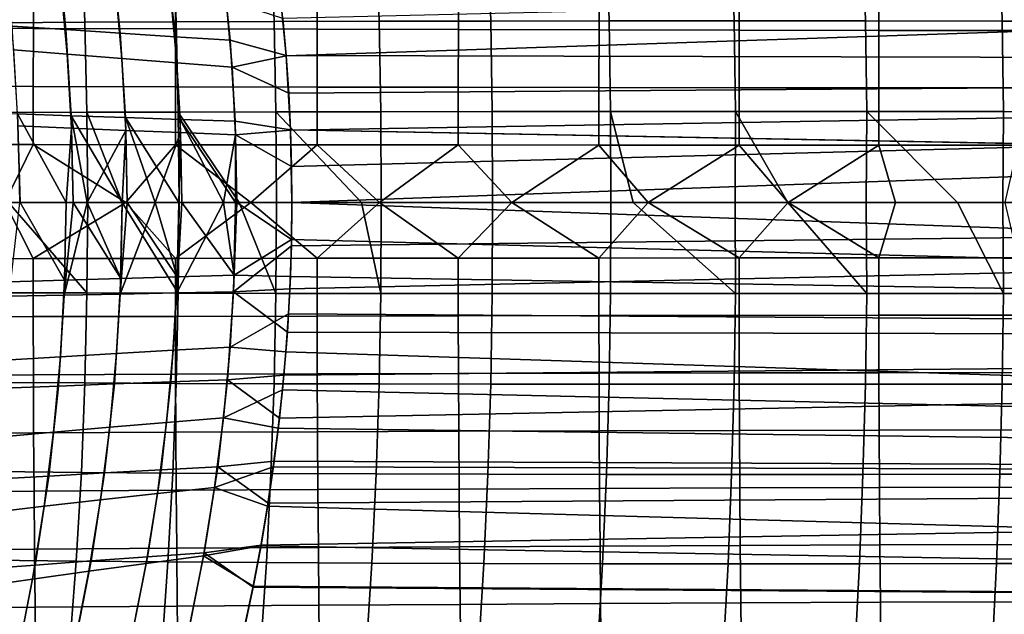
# Model space of a CAD drawing. Header units: metres. Extents: x -23 to 242, y -40 to 23.
# Tile 164 of 256: x 28.93 to 36.42, y -3.13 to 1.39. Entities that reach past the tile are written whole.
import ezdxf

# ---------------------------------------------------------------- set-up
doc = ezdxf.new("R2010")
doc.units = ezdxf.units.M
doc.layers.add('solid_10171013', color=7, linetype='CONTINUOUS')

msp = doc.modelspace()

# ---------------------------------------------------------------- linework, layer by layer
at = {"layer": 'solid_10171013'}
for points in [[(28.751621, 2.04451, 238.454285), (29.400057, 2.050302, 238.917526), (29.427134, 1.370643, 238.847748), (28.780209, 1.366781, 238.385696)], [(29.400057, 2.050302, 238.917526), (30.094849, 2.05513, 239.37822), (30.120455, 1.37386, 239.307465), (29.427134, 1.370643, 238.847748)], [(30.094849, 2.05513, 239.37822), (30.841257, 2.059012, 239.83551), (30.865459, 1.376445, 239.764023), (30.120455, 1.37386, 239.307465)], [(30.841257, 2.059012, 239.83551), (31.63979, 2.061988, 240.286514), (31.662664, 1.378423, 240.214523), (30.865459, 1.376445, 239.764023)], [(30.957546, 1.116916, 76.531212), (30.901609, 1.687941, 76.571358), (60.5, 2.090345, 76.609566), (60.5, 1.046603, 76.527412)], [(30.932312, 1.399354, 116.450989), (30.957399, 1.114367, 116.468933), (60.200001, 2.090569, 116.390434)], [(30.976851, 0.831604, 116.482704), (60.200001, 1.046719, 116.472588), (60.200001, 2.090569, 116.390434), (30.957399, 1.114367, 116.468933)], [(31.63979, 2.061988, 240.286514), (32.490078, 2.064042, 240.728012), (32.511703, 1.379782, 240.65567), (31.662664, 1.378423, 240.214523)], [(32.490078, 2.064042, 240.728012), (33.391663, 2.065255, 241.156708), (33.412132, 1.380577, 241.084183), (32.511703, 1.379782, 240.65567)], [(33.391663, 2.065255, 241.156708), (34.343399, 2.065719, 241.569748), (34.362808, 1.380867, 241.497162), (33.412132, 1.380577, 241.084183)], [(34.343399, 2.065719, 241.569748), (35.341637, 2.065523, 241.965561), (35.360077, 1.380711, 241.893005), (34.362808, 1.380867, 241.497162)], [(35.341637, 2.065523, 241.965561), (36.382114, 2.064731, 242.342804), (36.39967, 1.380152, 242.270355), (35.360077, 1.380711, 241.893005)], [(36.382114, 2.064731, 242.342804), (37.460911, 2.063402, 242.700241), (37.477673, 1.379228, 242.627975), (36.39967, 1.380152, 242.270355)], [(28.873672, 1.342053, 76.268517), (28.805395, 2.006983, 76.321243), (29.215031, 1.966322, 76.417091), (29.282278, 1.314543, 76.365486)], [(29.282278, 1.314543, 76.365486), (29.215031, 1.966322, 76.417091), (29.629213, 1.926121, 76.49128), (29.695433, 1.287324, 76.440956)], [(29.695433, 1.287324, 76.440956), (29.629213, 1.926121, 76.49128), (30.046831, 1.886382, 76.543564), (30.112015, 1.260395, 76.49469)], [(30.112015, 1.260395, 76.49469), (30.046831, 1.886382, 76.543564), (30.466766, 1.84711, 76.5737), (30.530895, 1.23376, 76.526436)], [(30.466766, 1.84711, 76.5737), (30.901609, 1.687941, 76.571358), (30.957546, 1.116916, 76.531212), (30.530895, 1.23376, 76.526436)], [(29.036898, 1.766267, 271.737915), (27.951694, 1.771328, 271.527405), (27.949478, 1.328164, 271.535706), (29.034796, 1.324398, 271.746033)], [(28.830622, 1.733227, 116.701538), (28.883118, 1.16121, 116.740883), (29.292706, 1.127771, 116.644478), (29.241995, 1.684054, 116.606659)], [(30.118084, 1.761698, 271.936584), (29.036898, 1.766267, 271.737915), (29.034796, 1.324398, 271.746033), (30.116072, 1.321002, 271.94455)], [(31.195145, 1.757583, 272.124939), (30.118084, 1.761698, 271.936584), (30.116072, 1.321002, 271.94455), (31.193203, 1.317949, 272.132812)], [(32.268127, 1.753883, 272.304413), (31.195145, 1.757583, 272.124939), (31.193203, 1.317949, 272.132812), (32.266239, 1.315208, 272.312256)], [(33.337254, 1.75056, 272.476227), (32.268127, 1.753883, 272.304413), (32.266239, 1.315208, 272.312256), (33.335407, 1.31275, 272.48407)], [(34.402752, 1.747577, 272.641693), (33.337254, 1.75056, 272.476227), (33.335407, 1.31275, 272.48407), (34.400936, 1.310547, 272.649597)], [(35.464844, 1.744896, 272.802032), (34.402752, 1.747577, 272.641693), (34.400936, 1.310547, 272.649597), (35.463051, 1.308569, 272.810028)], [(36.523762, 1.742478, 272.958496), (35.464844, 1.744896, 272.802032), (35.463051, 1.308569, 272.810028), (36.521984, 1.306789, 272.966644)], [(29.241995, 1.684054, 116.606659), (29.292706, 1.127771, 116.644478), (29.706961, 1.094614, 116.569481), (29.658087, 1.635315, 116.533264)], [(29.658087, 1.635315, 116.533264), (29.706961, 1.094614, 116.569481), (30.124762, 1.06174, 116.516106), (30.077789, 1.587016, 116.481583)], [(30.077789, 1.587016, 116.481583), (30.124762, 1.06174, 116.516106), (30.544987, 1.029151, 116.484596), (30.499992, 1.53916, 116.451851)], [(30.499992, 1.53916, 116.451851), (30.544987, 1.029151, 116.484596), (30.957399, 1.114367, 116.468933), (30.932312, 1.399354, 116.450989)], [(28.780209, 1.366781, 238.385696), (29.427134, 1.370643, 238.847748), (29.441938, 0.686848, 238.809448), (28.795752, 0.684922, 238.348114)], [(29.427134, 1.370643, 238.847748), (30.120455, 1.37386, 239.307465), (30.134525, 0.688451, 239.2686), (29.441938, 0.686848, 238.809448)], [(30.120455, 1.37386, 239.307465), (30.865459, 1.376445, 239.764023), (30.878815, 0.689737, 239.724747), (30.134525, 0.688451, 239.2686)], [(30.865459, 1.376445, 239.764023), (31.662664, 1.378423, 240.214523), (31.675329, 0.690719, 240.174957), (30.878815, 0.689737, 239.724747)], [(31.662664, 1.378423, 240.214523), (32.511703, 1.379782, 240.65567), (32.523712, 0.691391, 240.615952), (31.675329, 0.690719, 240.174957)], [(32.511703, 1.379782, 240.65567), (33.412132, 1.380577, 241.084183), (33.423519, 0.691778, 241.044403), (32.523712, 0.691391, 240.615952)], [(33.412132, 1.380577, 241.084183), (34.362808, 1.380867, 241.497162), (34.373615, 0.691912, 241.457413), (33.423519, 0.691778, 241.044403)], [(34.362808, 1.380867, 241.497162), (35.360077, 1.380711, 241.893005), (35.370342, 0.69182, 241.853333), (34.373615, 0.691912, 241.457413)], [(35.360077, 1.380711, 241.893005), (36.39967, 1.380152, 242.270355), (36.409439, 0.691524, 242.23082), (35.370342, 0.69182, 241.853333)], [(36.39967, 1.380152, 242.270355), (37.477673, 1.379228, 242.627975), (37.486984, 0.691042, 242.588638), (36.409439, 0.691524, 242.23082)], [(29.034796, 1.324398, 271.746033), (27.949478, 1.328164, 271.535706), (27.948208, 0.88509, 271.540955), (29.03359, 0.882604, 271.75116)], [(28.914637, 0.673473, 76.237053), (28.873672, 1.342053, 76.268517), (29.282278, 1.314543, 76.365486), (29.322611, 0.659535, 76.334694)], [(30.116072, 1.321002, 271.94455), (29.034796, 1.324398, 271.746033), (29.03359, 0.882604, 271.75116), (30.114912, 0.880366, 271.949615)], [(29.322611, 0.659535, 76.334694), (29.282278, 1.314543, 76.365486), (29.695433, 1.287324, 76.440956), (29.735142, 0.645737, 76.410934)], [(29.735142, 0.645737, 76.410934), (29.695433, 1.287324, 76.440956), (30.112015, 1.260395, 76.49469), (30.151093, 0.632078, 76.465546)], [(31.193203, 1.317949, 272.132812), (30.116072, 1.321002, 271.94455), (30.114912, 0.880366, 271.949615), (31.192072, 0.878357, 272.137878)], [(32.266239, 1.315208, 272.312256), (31.193203, 1.317949, 272.132812), (31.192072, 0.878357, 272.137878), (32.265125, 0.876556, 272.317322)], [(33.335407, 1.31275, 272.48407), (32.266239, 1.315208, 272.312256), (32.265125, 0.876556, 272.317322), (33.334297, 0.874945, 272.489227)], [(34.400936, 1.310547, 272.649597), (33.335407, 1.31275, 272.48407), (33.334297, 0.874945, 272.489227), (34.399818, 0.873503, 272.654846)], [(35.463051, 1.308569, 272.810028), (34.400936, 1.310547, 272.649597), (34.399818, 0.873503, 272.654846), (35.461926, 0.872211, 272.815399)], [(36.521984, 1.306789, 272.966644), (35.463051, 1.308569, 272.810028), (35.461926, 0.872211, 272.815399), (36.520847, 0.87105, 272.972168)], [(30.151093, 0.632078, 76.465546), (30.112015, 1.260395, 76.49469), (30.530895, 1.23376, 76.526436), (30.569336, 0.618561, 76.498291)], [(30.530895, 1.23376, 76.526436), (30.957546, 1.116916, 76.531212), (30.990526, 0.553594, 76.50766), (30.569336, 0.618561, 76.498291)], [(28.883118, 1.16121, 116.740883), (28.915873, 0.583025, 116.764923), (29.324245, 0.565949, 116.667519), (29.292706, 1.127771, 116.644478)], [(29.292706, 1.127771, 116.644478), (29.324245, 0.565949, 116.667519), (29.737228, 0.549011, 116.591476), (29.706961, 1.094614, 116.569481)], [(29.706961, 1.094614, 116.569481), (29.737228, 0.549011, 116.591476), (30.153696, 0.532212, 116.537025), (30.124762, 1.06174, 116.516106)], [(30.124762, 1.06174, 116.516106), (30.153696, 0.532212, 116.537025), (30.572515, 0.515552, 116.504379), (30.544987, 1.029151, 116.484596)], [(30.544987, 1.029151, 116.484596), (30.976851, 0.831604, 116.482704), (30.957399, 1.114367, 116.468933)], [(30.957546, 1.116916, 76.531212), (60.5, 1.046603, 76.527412), (60.5, 0, 76.5), (30.990526, 0.553594, 76.50766)], [(30.544987, 1.029151, 116.484596), (30.572515, 0.515552, 116.504379), (30.990437, 0.551579, 116.492393), (30.976851, 0.831604, 116.482704)], [(30.976851, 0.831604, 116.482704), (30.990437, 0.551579, 116.492393), (60.200001, 1.046719, 116.472588)], [(30.990437, 0.551579, 116.492393), (30.998152, 0.274359, 116.498116), (60.200001, 1.046719, 116.472588)], [(30.996141, -0.327338, 116.497322), (60.200001, 0, 116.5), (60.200001, 1.046719, 116.472588), (31, 0, 116.5)], [(30.998152, 0.274359, 116.498116), (31, 0, 116.5), (60.200001, 1.046719, 116.472588)], [(29.03359, 0.882604, 271.75116), (27.948208, 0.88509, 271.540955), (27.947863, 0.442192, 271.543335), (29.033266, 0.440964, 271.75351)], [(30.114912, 0.880366, 271.949615), (29.03359, 0.882604, 271.75116), (29.033266, 0.440964, 271.75351), (30.114594, 0.43986, 271.951996)], [(31.192072, 0.878357, 272.137878), (30.114912, 0.880366, 271.949615), (30.114594, 0.43986, 271.951996), (31.191744, 0.438871, 272.140289)], [(32.265125, 0.876556, 272.317322), (31.192072, 0.878357, 272.137878), (31.191744, 0.438871, 272.140289), (32.264774, 0.437987, 272.319824)], [(33.334297, 0.874945, 272.489227), (32.265125, 0.876556, 272.317322), (32.264774, 0.437987, 272.319824), (33.333916, 0.437198, 272.491821)], [(34.399818, 0.873503, 272.654846), (33.334297, 0.874945, 272.489227), (33.333916, 0.437198, 272.491821), (34.399399, 0.436493, 272.657532)], [(35.461926, 0.872211, 272.815399), (34.399818, 0.873503, 272.654846), (34.399399, 0.436493, 272.657532), (35.461464, 0.435862, 272.818237)], [(36.520847, 0.87105, 272.972168), (35.461926, 0.872211, 272.815399), (35.461464, 0.435862, 272.818237), (36.52034, 0.435297, 272.975159)], [(28.914637, 0.673473, 76.237053), (28.933241, 0, 76.228012), (28.862211, 0, 76.208694), (28.512344, 0.687551, 76.118233)], [(28.846403, 0, 238.378082), (28.795752, 0.684922, 238.348114), (29.441938, 0.686848, 238.809448), (29.449987, 0, 238.807449)], [(29.708689, 0, 238.98291), (29.441938, 0.686848, 238.809448), (30.134525, 0.688451, 239.2686), (30.14427, 0, 239.267212)], [(29.449987, 0, 238.807449), (29.441938, 0.686848, 238.809448), (29.708689, 0, 238.98291)], [(30.598358, 0, 239.54953), (30.134525, 0.688451, 239.2686), (30.878815, 0.689737, 239.724747), (30.882282, 0, 239.719208)], [(30.14427, 0, 239.267212), (30.134525, 0.688451, 239.2686), (30.598358, 0, 239.54953)], [(31.53055, 0, 240.088333), (30.878815, 0.689737, 239.724747), (31.675329, 0.690719, 240.174957), (31.677954, 0, 240.1689)], [(30.882282, 0, 239.719208), (30.878815, 0.689737, 239.724747), (31.53055, 0, 240.088333)], [(31.677954, 0, 240.1689), (31.675329, 0.690719, 240.174957), (32.523712, 0.691391, 240.615952), (32.52581, 0, 240.609665)], [(32.52581, 0, 240.609665), (32.523712, 0.691391, 240.615952), (33.423519, 0.691778, 241.044403), (33.424656, 0, 241.037781)], [(33.593563, 0, 241.114029), (33.423519, 0.691778, 241.044403), (34.373615, 0.691912, 241.457413), (34.370922, 0, 241.449356)], [(33.424656, 0, 241.037781), (33.423519, 0.691778, 241.044403), (33.593563, 0, 241.114029)], [(34.370922, 0, 241.449356), (34.373615, 0.691912, 241.457413), (34.769554, 0, 241.612122)], [(34.769554, 0, 241.612122), (34.373615, 0.691912, 241.457413), (35.370342, 0.69182, 241.853333), (35.364967, 0, 241.844604)], [(35.364967, 0, 241.844604), (35.370342, 0.69182, 241.853333), (36.059502, 0, 242.100922)], [(36.059502, 0, 242.100922), (35.370342, 0.69182, 241.853333), (36.409439, 0.691524, 242.23082), (36.405449, 0, 242.223007)], [(36.405449, 0, 242.223007), (36.409439, 0.691524, 242.23082), (37.486984, 0.691042, 242.588638), (37.488476, 0, 242.582932)], [(29.322611, 0.659535, 76.334694), (29.336096, 0, 76.324539), (29.283485, 0, 76.313171), (28.914637, 0.673473, 76.237053)], [(28.914637, 0.673473, 76.237053), (29.283485, 0, 76.313171), (28.933241, 0, 76.228012)], [(29.735142, 0.645737, 76.410934), (29.748455, 0, 76.401024), (29.709724, 0, 76.394783), (29.322611, 0.659535, 76.334694)], [(29.322611, 0.659535, 76.334694), (29.709724, 0, 76.394783), (29.443554, 0, 76.346619)], [(29.322611, 0.659535, 76.334694), (29.443554, 0, 76.346619), (29.336096, 0, 76.324539)], [(30.151093, 0.632078, 76.465546), (30.164261, 0, 76.455917), (30.139782, 0, 76.453293), (29.735142, 0.645737, 76.410934)], [(29.735142, 0.645737, 76.410934), (30.139782, 0, 76.453293), (29.959883, 0, 76.431694)], [(29.735142, 0.645737, 76.410934), (29.959883, 0, 76.431694), (29.748455, 0, 76.401024)], [(30.569336, 0.618561, 76.498291), (30.582226, 0, 76.488976), (30.572237, 0, 76.488441), (30.151093, 0.632078, 76.465546)], [(30.151093, 0.632078, 76.465546), (30.572237, 0, 76.488441), (30.479446, 0, 76.482895)], [(30.151093, 0.632078, 76.465546), (30.479446, 0, 76.482895), (30.164261, 0, 76.455917)], [(30.582226, 0, 76.488976), (30.569336, 0.618561, 76.498291), (30.990526, 0.553594, 76.50766), (31, 0, 76.5)], [(28.915873, 0.583025, 116.764923), (28.928268, 0, 116.773315), (29.283485, 0, 116.686829), (29.324245, 0.565949, 116.667519)], [(29.324245, 0.565949, 116.667519), (29.283485, 0, 116.686829), (29.336096, 0, 116.675461)], [(29.324245, 0.565949, 116.667519), (29.336096, 0, 116.675461), (29.443554, 0, 116.653381), (29.737228, 0.549011, 116.591476)], [(29.737228, 0.549011, 116.591476), (29.443554, 0, 116.653381), (29.709724, 0, 116.605217)], [(29.737228, 0.549011, 116.591476), (29.709724, 0, 116.605217), (29.748455, 0, 116.598976)], [(29.737228, 0.549011, 116.591476), (29.748455, 0, 116.598976), (29.959883, 0, 116.568306), (30.153696, 0.532212, 116.537025)], [(30.153696, 0.532212, 116.537025), (29.959883, 0, 116.568306), (30.139782, 0, 116.546707)], [(30.153696, 0.532212, 116.537025), (30.139782, 0, 116.546707), (30.164261, 0, 116.544083)], [(30.153696, 0.532212, 116.537025), (30.164261, 0, 116.544083), (30.479446, 0, 116.517105), (30.572515, 0.515552, 116.504379)], [(30.572515, 0.515552, 116.504379), (30.998152, 0.274359, 116.498116), (30.990437, 0.551579, 116.492393)], [(30.990526, 0.553594, 76.50766), (60.5, 0, 76.5), (60.200001, 0, 76.5)], [(30.990526, 0.553594, 76.50766), (60.200001, 0, 76.5), (60.200001, -1.046719, 76.527412), (31, 0, 76.5)], [(30.572515, 0.515552, 116.504379), (30.479446, 0, 116.517105), (30.572237, 0, 116.511559)], [(30.572515, 0.515552, 116.504379), (30.572237, 0, 116.511559), (30.582226, 0, 116.511024)], [(30.572515, 0.515552, 116.504379), (30.582226, 0, 116.511024), (31, 0, 116.5), (30.998152, 0.274359, 116.498116)], [(29.033266, 0.440964, 271.75351), (27.947863, 0.442192, 271.543335), (27.922747, -0.000003, 271.537872), (28.816792, -0.000003, 271.712128)], [(29.033266, 0.440964, 271.75351), (28.816792, -0.000003, 271.712128), (29.03327, -0.42509, 271.75354), (29.737999, -0.000003, 271.883698)], [(30.114594, 0.43986, 271.951996), (29.033266, 0.440964, 271.75351), (29.737999, -0.000003, 271.883698)], [(30.114594, 0.43986, 271.951996), (29.737999, -0.000003, 271.883698), (30.114597, -0.424026, 271.952026), (30.687201, -0.000002, 272.052948)], [(31.191744, 0.438871, 272.140289), (30.114594, 0.43986, 271.951996), (30.687201, -0.000002, 272.052948)], [(31.191744, 0.438871, 272.140289), (30.687201, -0.000002, 272.052948), (31.191746, -0.423073, 272.14032), (31.665255, -0.000002, 272.220306)], [(32.264774, 0.437987, 272.319824), (31.191744, 0.438871, 272.140289), (31.665255, -0.000002, 272.220306)], [(32.264774, 0.437987, 272.319824), (31.665255, -0.000002, 272.220306), (32.264778, -0.422221, 272.319855), (32.672626, -0.000002, 272.386169)], [(33.333916, 0.437198, 272.491821), (32.264774, 0.437987, 272.319824), (32.672626, -0.000002, 272.386169)], [(33.333916, 0.437198, 272.491821), (32.672626, -0.000002, 272.386169), (33.333916, -0.421459, 272.491852), (33.708035, -0.000002, 272.55072)], [(34.399399, 0.436493, 272.657532), (33.333916, 0.437198, 272.491821), (33.708035, -0.000002, 272.55072)], [(34.399399, 0.436493, 272.657532), (33.708035, -0.000002, 272.55072), (34.399399, -0.42078, 272.657593), (34.771938, -0.000001, 272.71463)], [(35.461464, 0.435862, 272.818237), (34.399399, 0.436493, 272.657532), (34.771938, -0.000001, 272.71463)], [(35.461464, 0.435862, 272.818237), (34.771938, -0.000001, 272.71463), (35.588993, -0.000001, 272.837677)], [(36.52034, 0.435297, 272.975159), (35.461464, 0.435862, 272.818237), (35.588993, -0.000001, 272.837677), (36.422779, -0.000001, 272.961334)], [(28.795752, -0.684922, 238.348114), (28.799698, 0, 238.343658), (28.846403, 0, 238.378082), (29.441938, -0.686848, 238.809448)], [(29.441938, -0.686848, 238.809448), (28.846403, 0, 238.378082), (29.449987, 0, 238.807449)], [(28.851051, -0.603338, 76.217354), (28.862211, 0, 76.208694), (28.933241, 0, 76.228012), (29.272406, -0.590446, 76.321579)], [(28.933241, 0, 76.228012), (29.283485, 0, 76.313171), (29.272406, -0.590446, 76.321579)], [(29.272406, -0.590446, 76.321579), (29.283485, 0, 76.313171), (29.336096, 0, 76.324539), (29.698793, -0.577686, 76.402939)], [(29.336096, 0, 76.324539), (29.443554, 0, 76.346619), (29.698793, -0.577686, 76.402939)], [(29.441938, -0.686848, 238.809448), (29.449987, 0, 238.807449), (29.708689, 0, 238.98291), (30.134525, -0.688451, 239.2686)], [(29.443554, 0, 76.346619), (29.709724, 0, 76.394783), (29.698793, -0.577686, 76.402939)], [(29.698793, -0.577686, 76.402939), (29.709724, 0, 76.394783), (29.748455, 0, 76.401024), (30.128962, -0.565061, 76.461174)], [(30.134525, -0.688451, 239.2686), (29.708689, 0, 238.98291), (30.14427, 0, 239.267212)], [(29.748455, 0, 76.401024), (29.959883, 0, 76.431694), (30.128962, -0.565061, 76.461174)], [(29.959883, 0, 76.431694), (30.139782, 0, 76.453293), (30.128962, -0.565061, 76.461174)], [(30.128962, -0.565061, 76.461174), (30.139782, 0, 76.453293), (30.164261, 0, 76.455917), (30.561655, -0.552571, 76.49604)], [(30.134525, -0.688451, 239.2686), (30.14427, 0, 239.267212), (30.598358, 0, 239.54953), (30.878815, -0.689737, 239.724747)], [(30.164261, 0, 76.455917), (30.479446, 0, 76.482895), (30.561655, -0.552571, 76.49604)], [(30.479446, 0, 76.482895), (30.572237, 0, 76.488441), (30.561655, -0.552571, 76.49604)], [(30.561655, -0.552571, 76.49604), (30.572237, 0, 76.488441), (30.582226, 0, 76.488976), (30.997505, -0.279213, 76.501945)], [(30.582226, 0, 76.488976), (31, 0, 76.5), (30.997505, -0.279213, 76.501945)], [(30.878815, -0.689737, 239.724747), (30.598358, 0, 239.54953), (30.882282, 0, 239.719208)], [(30.878815, -0.689737, 239.724747), (30.882282, 0, 239.719208), (31.53055, 0, 240.088333), (31.675344, -0.690719, 240.174973)], [(30.997505, -0.279213, 76.501945), (31, 0, 76.5), (60.200001, -1.046719, 76.527412)], [(31.675344, -0.690719, 240.174973), (31.677954, 0, 240.1689), (32.52581, 0, 240.609665), (32.523712, -0.691391, 240.615952)], [(32.523712, -0.691391, 240.615952), (32.52581, 0, 240.609665), (33.424656, 0, 241.037781), (33.423519, -0.691778, 241.044403)], [(34.373615, -0.691912, 241.457413), (33.593563, 0, 241.114029), (34.370922, 0, 241.449356)], [(34.373615, -0.691912, 241.457413), (34.370922, 0, 241.449356), (34.769554, 0, 241.612122), (35.370342, -0.69182, 241.853333)], [(35.370342, -0.69182, 241.853333), (34.769554, 0, 241.612122), (35.364967, 0, 241.844604)], [(36.409527, -0.691524, 242.23085), (36.059502, 0, 242.100922), (36.405449, 0, 242.223007)], [(36.409527, -0.691524, 242.23085), (36.405449, 0, 242.223007), (37.488476, 0, 242.582932), (37.486984, -0.691042, 242.588638)], [(27.922747, -0.000003, 271.537872), (27.947866, -0.426274, 271.543365), (29.03327, -0.42509, 271.75354), (28.816792, -0.000003, 271.712128)], [(28.928268, 0, 116.773315), (28.848543, -0.711088, 116.779892), (29.269453, -0.702805, 116.675377), (29.283485, 0, 116.686829)], [(29.737999, -0.000003, 271.883698), (29.03327, -0.42509, 271.75354), (30.114597, -0.424026, 271.952026)], [(29.443554, 0, 116.653381), (29.269453, -0.702805, 116.675377), (29.695347, -0.694658, 116.593765), (29.709724, 0, 116.605217)], [(29.336096, 0, 116.675461), (29.283485, 0, 116.686829), (29.269453, -0.702805, 116.675377)], [(29.443554, 0, 116.653381), (29.336096, 0, 116.675461), (29.269453, -0.702805, 116.675377)], [(29.959883, 0, 116.568306), (29.695347, -0.694658, 116.593765), (30.124964, -0.686647, 116.535316), (30.139782, 0, 116.546707)], [(29.748455, 0, 116.598976), (29.709724, 0, 116.605217), (29.695347, -0.694658, 116.593765)], [(29.959883, 0, 116.568306), (29.748455, 0, 116.598976), (29.695347, -0.694658, 116.593765)], [(30.687201, -0.000002, 272.052948), (30.114597, -0.424026, 271.952026), (31.191746, -0.423073, 272.14032)], [(30.479446, 0, 116.517105), (30.124964, -0.686647, 116.535316), (30.557049, -0.678773, 116.500298), (30.572237, 0, 116.511559)], [(30.164261, 0, 116.544083), (30.139782, 0, 116.546707), (30.124964, -0.686647, 116.535316)], [(30.479446, 0, 116.517105), (30.164261, 0, 116.544083), (30.124964, -0.686647, 116.535316)], [(30.582226, 0, 116.511024), (30.557049, -0.678773, 116.500298), (30.996141, -0.327338, 116.497322), (31, 0, 116.5)], [(30.582226, 0, 116.511024), (30.572237, 0, 116.511559), (30.557049, -0.678773, 116.500298)], [(30.984854, -0.655258, 116.489265), (30.966085, -0.984019, 116.475777), (60.5, -1.046603, 116.472588), (60.5, 0, 116.5)], [(30.984854, -0.655258, 116.489265), (60.5, 0, 116.5), (60.200001, 0, 116.5), (30.996141, -0.327338, 116.497322)], [(31.665255, -0.000002, 272.220306), (31.191746, -0.423073, 272.14032), (32.264778, -0.422221, 272.319855)], [(31.675344, -0.690719, 240.174973), (31.53055, 0, 240.088333), (31.677954, 0, 240.1689)], [(32.672626, -0.000002, 272.386169), (32.264778, -0.422221, 272.319855), (33.333916, -0.421459, 272.491852)], [(33.708035, -0.000002, 272.55072), (33.333916, -0.421459, 272.491852), (34.399399, -0.42078, 272.657593)], [(33.423519, -0.691778, 241.044403), (33.424656, 0, 241.037781), (33.593563, 0, 241.114029), (34.373615, -0.691912, 241.457413)], [(34.771938, -0.000001, 272.71463), (34.399399, -0.42078, 272.657593), (35.46146, -0.420172, 272.818298)], [(35.588993, -0.000001, 272.837677), (34.771938, -0.000001, 272.71463), (35.46146, -0.420172, 272.818298)], [(35.370342, -0.69182, 241.853333), (35.364967, 0, 241.844604), (36.059502, 0, 242.100922), (36.409527, -0.691524, 242.23085)], [(36.422779, -0.000001, 272.961334), (35.588993, -0.000001, 272.837677), (35.46146, -0.420172, 272.818298), (36.520332, -0.419627, 272.97522)], [(30.561655, -0.552571, 76.49604), (30.997505, -0.279213, 76.501945), (30.9891, -0.56117, 76.507874)], [(30.9891, -0.56117, 76.507874), (30.997505, -0.279213, 76.501945), (60.200001, -1.046719, 76.527412)], [(30.557049, -0.678773, 116.500298), (30.984854, -0.655258, 116.489265), (30.996141, -0.327338, 116.497322)], [(29.03327, -0.42509, 271.75354), (27.947866, -0.426274, 271.543365), (27.948179, -0.869164, 271.541077), (29.033564, -0.866723, 271.751312)], [(30.114597, -0.424026, 271.952026), (29.03327, -0.42509, 271.75354), (29.033564, -0.866723, 271.751312), (30.114887, -0.864526, 271.949768)], [(31.191746, -0.423073, 272.14032), (30.114597, -0.424026, 271.952026), (30.114887, -0.864526, 271.949768), (31.192047, -0.862553, 272.138031)], [(32.264778, -0.422221, 272.319855), (31.191746, -0.423073, 272.14032), (31.192047, -0.862553, 272.138031), (32.265099, -0.860785, 272.317474)], [(33.333916, -0.421459, 272.491852), (32.264778, -0.422221, 272.319855), (32.265099, -0.860785, 272.317474), (33.33427, -0.859203, 272.48938)], [(34.399399, -0.42078, 272.657593), (33.333916, -0.421459, 272.491852), (33.33427, -0.859203, 272.48938), (34.399792, -0.857788, 272.654968)], [(35.46146, -0.420172, 272.818298), (34.399399, -0.42078, 272.657593), (34.399792, -0.857788, 272.654968), (35.461895, -0.85652, 272.815552)], [(36.520332, -0.419627, 272.97522), (35.46146, -0.420172, 272.818298), (35.461895, -0.85652, 272.815552), (36.520817, -0.85538, 272.972321)], [(28.818359, -1.197361, 76.24263), (28.851051, -0.603338, 76.217354), (29.272406, -0.590446, 76.321579), (29.240198, -1.171986, 76.34626)], [(29.240198, -1.171986, 76.34626), (29.272406, -0.590446, 76.321579), (29.698793, -0.577686, 76.402939), (29.667067, -1.146884, 76.426949)], [(29.667067, -1.146884, 76.426949), (29.698793, -0.577686, 76.402939), (30.128962, -0.565061, 76.461174), (30.097717, -1.122057, 76.484428)], [(30.097717, -1.122057, 76.484428), (30.128962, -0.565061, 76.461174), (30.561655, -0.552571, 76.49604), (30.530903, -1.097507, 76.518456)], [(30.530903, -1.097507, 76.518456), (30.561655, -0.552571, 76.49604), (30.9891, -0.56117, 76.507874), (30.974783, -0.845813, 76.517891)], [(30.974783, -0.845813, 76.517891), (30.9891, -0.56117, 76.507874), (60.200001, -1.046719, 76.527412)], [(30.557049, -0.678773, 116.500298), (30.966085, -0.984019, 116.475777), (30.984854, -0.655258, 116.489265)], [(28.780209, -1.366781, 238.385696), (28.795752, -0.684922, 238.348114), (29.441938, -0.686848, 238.809448), (29.427134, -1.370643, 238.847748)], [(28.848543, -0.711088, 116.779892), (28.80452, -1.41117, 116.745064), (29.225142, -1.394627, 116.640678), (29.269453, -0.702805, 116.675377)], [(29.269453, -0.702805, 116.675377), (29.225142, -1.394627, 116.640678), (29.65069, -1.378369, 116.559311), (29.695347, -0.694658, 116.593765)], [(29.427134, -1.370643, 238.847748), (29.441938, -0.686848, 238.809448), (30.134525, -0.688451, 239.2686), (30.120455, -1.37386, 239.307465)], [(29.695347, -0.694658, 116.593765), (29.65069, -1.378369, 116.559311), (30.079914, -1.362398, 116.501236), (30.124964, -0.686647, 116.535316)], [(30.124964, -0.686647, 116.535316), (30.079914, -1.362398, 116.501236), (30.51156, -1.346714, 116.466736), (30.557049, -0.678773, 116.500298)], [(30.120455, -1.37386, 239.307465), (30.134525, -0.688451, 239.2686), (30.878815, -0.689737, 239.724747), (30.865459, -1.376445, 239.764023)], [(30.557049, -0.678773, 116.500298), (30.51156, -1.346714, 116.466736), (30.940031, -1.312234, 116.456902), (30.966085, -0.984019, 116.475777)], [(30.865459, -1.376445, 239.764023), (30.878815, -0.689737, 239.724747), (31.675344, -0.690719, 240.174973), (31.662678, -1.378423, 240.214523)], [(31.662678, -1.378423, 240.214523), (31.675344, -0.690719, 240.174973), (32.523712, -0.691391, 240.615952), (32.511703, -1.379782, 240.65567)], [(32.511703, -1.379782, 240.65567), (32.523712, -0.691391, 240.615952), (33.423519, -0.691778, 241.044403), (33.412132, -1.380577, 241.084183)], [(33.412132, -1.380577, 241.084183), (33.423519, -0.691778, 241.044403), (34.373615, -0.691912, 241.457413), (34.362808, -1.380867, 241.497162)], [(34.362808, -1.380867, 241.497162), (34.373615, -0.691912, 241.457413), (35.370342, -0.69182, 241.853333), (35.360077, -1.380711, 241.893005)], [(35.360077, -1.380711, 241.893005), (35.370342, -0.69182, 241.853333), (36.409527, -0.691524, 242.23085), (36.399757, -1.380152, 242.270386)], [(36.399757, -1.380152, 242.270386), (36.409527, -0.691524, 242.23085), (37.486984, -0.691042, 242.588638), (37.477673, -1.379228, 242.627975)], [(29.033564, -0.866723, 271.751312), (27.948179, -0.869164, 271.541077), (27.949417, -1.312233, 271.53595), (29.034737, -1.308512, 271.746246)], [(30.114887, -0.864526, 271.949768), (29.033564, -0.866723, 271.751312), (29.034737, -1.308512, 271.746246), (30.116014, -1.305159, 271.944763)], [(31.192047, -0.862553, 272.138031), (30.114887, -0.864526, 271.949768), (30.116014, -1.305159, 271.944763), (31.193148, -1.302142, 272.133057)], [(30.530903, -1.097507, 76.518456), (30.974783, -0.845813, 76.517891), (30.954563, -1.133064, 76.53212)], [(30.974783, -0.845813, 76.517891), (60.200001, -1.046719, 76.527412), (60.200001, -2.090569, 76.609566), (30.954563, -1.133064, 76.53212)], [(32.265099, -0.860785, 272.317474), (31.192047, -0.862553, 272.138031), (31.193148, -1.302142, 272.133057), (32.266186, -1.299435, 272.312469)], [(33.33427, -0.859203, 272.48938), (32.265099, -0.860785, 272.317474), (32.266186, -1.299435, 272.312469), (33.335354, -1.297007, 272.484314)], [(34.399792, -0.857788, 272.654968), (33.33427, -0.859203, 272.48938), (33.335354, -1.297007, 272.484314), (34.400883, -1.294831, 272.649841)], [(35.461895, -0.85652, 272.815552), (34.399792, -0.857788, 272.654968), (34.400883, -1.294831, 272.649841), (35.462997, -1.292878, 272.810272)], [(36.520817, -0.85538, 272.972321), (35.461895, -0.85652, 272.815552), (35.462997, -1.292878, 272.810272), (36.521935, -1.291119, 272.966888)], [(30.906696, -1.639459, 116.432693), (30.866533, -1.964131, 116.40332), (60.5, -2.090345, 116.390434), (60.5, -1.046603, 116.472588)], [(30.940031, -1.312234, 116.456902), (30.906696, -1.639459, 116.432693), (60.5, -1.046603, 116.472588)], [(30.966085, -0.984019, 116.475777), (30.940031, -1.312234, 116.456902), (60.5, -1.046603, 116.472588)], [(29.615513, -1.707469, 76.466171), (29.667067, -1.146884, 76.426949), (30.097717, -1.122057, 76.484428), (30.046963, -1.670888, 76.522453)], [(30.046963, -1.670888, 76.522453), (30.097717, -1.122057, 76.484428), (30.530903, -1.097507, 76.518456), (30.480959, -1.634738, 76.555138)], [(30.480959, -1.634738, 76.555138), (30.530903, -1.097507, 76.518456), (30.954563, -1.133064, 76.53212), (30.928711, -1.422374, 76.550644)], [(28.765211, -1.781911, 76.283882), (28.818359, -1.197361, 76.24263), (29.240198, -1.171986, 76.34626), (29.187849, -1.744478, 76.386559)], [(29.187849, -1.744478, 76.386559), (29.240198, -1.171986, 76.34626), (29.667067, -1.146884, 76.426949), (29.615513, -1.707469, 76.466171)], [(30.928711, -1.422374, 76.550644), (30.954563, -1.133064, 76.53212), (60.200001, -2.090569, 76.609566)], [(29.034737, -1.308512, 271.746246), (27.949417, -1.312233, 271.53595), (27.951597, -1.755395, 271.52774), (29.036806, -1.75038, 271.738251)], [(30.116014, -1.305159, 271.944763), (29.034737, -1.308512, 271.746246), (29.036806, -1.75038, 271.738251), (30.117996, -1.745853, 271.93692)], [(30.079914, -1.362398, 116.501236), (30.005575, -2.030547, 116.444901), (30.436815, -2.007304, 116.411278), (30.51156, -1.346714, 116.466736)], [(31.193148, -1.302142, 272.133057), (30.116014, -1.305159, 271.944763), (30.117996, -1.745853, 271.93692), (31.195061, -1.741776, 272.125275)], [(30.51156, -1.346714, 116.466736), (30.436815, -2.007304, 116.411278), (30.866533, -1.964131, 116.40332), (30.906696, -1.639459, 116.432693)], [(30.51156, -1.346714, 116.466736), (30.906696, -1.639459, 116.432693), (30.940031, -1.312234, 116.456902)], [(32.266186, -1.299435, 272.312469), (31.193148, -1.302142, 272.133057), (31.195061, -1.741776, 272.125275), (32.268047, -1.73811, 272.304749)], [(33.335354, -1.297007, 272.484314), (32.266186, -1.299435, 272.312469), (32.268047, -1.73811, 272.304749), (33.337177, -1.734818, 272.476562)], [(34.400883, -1.294831, 272.649841), (33.335354, -1.297007, 272.484314), (33.337177, -1.734818, 272.476562), (34.402676, -1.731863, 272.642029)], [(35.462997, -1.292878, 272.810272), (34.400883, -1.294831, 272.649841), (34.402676, -1.731863, 272.642029), (35.464767, -1.729206, 272.802368)], [(36.521935, -1.291119, 272.966888), (35.462997, -1.292878, 272.810272), (35.464767, -1.729206, 272.802368), (36.523685, -1.726811, 272.958832)], [(28.80452, -1.41117, 116.745064), (28.73114, -2.103041, 116.687286), (29.151491, -2.078418, 116.583191), (29.225142, -1.394627, 116.640678)], [(28.751621, -2.04451, 238.454285), (28.780209, -1.366781, 238.385696), (29.427134, -1.370643, 238.847748), (29.400057, -2.050302, 238.917526)], [(29.225142, -1.394627, 116.640678), (29.151491, -2.078418, 116.583191), (29.576719, -2.054252, 116.502296), (29.65069, -1.378369, 116.559311)], [(29.400057, -2.050302, 238.917526), (29.427134, -1.370643, 238.847748), (30.120455, -1.37386, 239.307465), (30.094849, -2.05513, 239.37822)], [(29.65069, -1.378369, 116.559311), (29.576719, -2.054252, 116.502296), (30.005575, -2.030547, 116.444901), (30.079914, -1.362398, 116.501236)], [(30.094849, -2.05513, 239.37822), (30.120455, -1.37386, 239.307465), (30.865459, -1.376445, 239.764023), (30.841257, -2.059012, 239.83551)], [(30.841257, -2.059012, 239.83551), (30.865459, -1.376445, 239.764023), (31.662678, -1.378423, 240.214523), (31.639803, -2.061989, 240.28653)], [(31.639803, -2.061989, 240.28653), (31.662678, -1.378423, 240.214523), (32.511703, -1.379782, 240.65567), (32.490078, -2.064042, 240.728012)], [(32.490078, -2.064042, 240.728012), (32.511703, -1.379782, 240.65567), (33.412132, -1.380577, 241.084183), (33.391663, -2.065256, 241.156708)], [(33.391663, -2.065256, 241.156708), (33.412132, -1.380577, 241.084183), (34.362808, -1.380867, 241.497162), (34.343399, -2.06572, 241.569748)], [(34.343399, -2.06572, 241.569748), (34.362808, -1.380867, 241.497162), (35.360077, -1.380711, 241.893005), (35.341637, -2.065523, 241.965561)], [(35.341637, -2.065523, 241.965561), (35.360077, -1.380711, 241.893005), (36.399757, -1.380152, 242.270386), (36.382198, -2.064731, 242.342819)], [(36.382198, -2.064731, 242.342819), (36.399757, -1.380152, 242.270386), (37.477673, -1.379228, 242.627975), (37.460911, -2.063402, 242.700241)], [(30.480959, -1.634738, 76.555138), (30.928711, -1.422374, 76.550644), (30.897001, -1.714078, 76.573586)], [(30.897001, -1.714078, 76.573586), (30.928711, -1.422374, 76.550644), (60.200001, -2.090569, 76.609566)], [(29.977764, -2.211453, 76.574661), (30.046963, -1.670888, 76.522453), (30.480959, -1.634738, 76.555138), (30.412888, -2.164191, 76.605553)], [(30.412888, -2.164191, 76.605553), (30.480959, -1.634738, 76.555138), (30.897001, -1.714078, 76.573586), (30.858946, -2.008975, 76.601158)], [(29.116432, -2.30778, 76.441818), (29.187849, -1.744478, 76.386559), (29.615513, -1.707469, 76.466171), (29.545202, -2.259318, 76.519989)], [(29.545202, -2.259318, 76.519989), (29.615513, -1.707469, 76.466171), (30.046963, -1.670888, 76.522453), (29.977764, -2.211453, 76.574661)], [(30.858946, -2.008975, 76.601158), (30.897001, -1.714078, 76.573586), (60.200001, -2.090569, 76.609566)], [(29.036806, -1.75038, 271.738251), (27.951597, -1.755395, 271.52774), (27.954744, -2.198566, 271.516357), (29.039787, -2.192248, 271.727142)], [(28.692684, -2.356833, 76.340431), (28.765211, -1.781911, 76.283882), (29.187849, -1.744478, 76.386559), (29.116432, -2.30778, 76.441818)], [(30.117996, -1.745853, 271.93692), (29.036806, -1.75038, 271.738251), (29.039787, -2.192248, 271.727142), (30.120842, -2.186538, 271.926056)], [(31.195061, -1.741776, 272.125275), (30.117996, -1.745853, 271.93692), (30.120842, -2.186538, 271.926056), (31.197794, -2.181388, 272.114563)], [(32.268047, -1.73811, 272.304749), (31.195061, -1.741776, 272.125275), (31.197794, -2.181388, 272.114563), (32.270687, -2.176752, 272.294128)], [(33.337177, -1.734818, 272.476562), (32.268047, -1.73811, 272.304749), (32.270687, -2.176752, 272.294128), (33.339737, -2.172583, 272.466003)], [(34.402676, -1.731863, 272.642029), (33.337177, -1.734818, 272.476562), (33.339737, -2.172583, 272.466003), (34.405174, -2.168836, 272.631439)], [(35.464767, -1.729206, 272.802368), (34.402676, -1.731863, 272.642029), (34.405174, -2.168836, 272.631439), (35.467213, -2.165464, 272.791718)], [(36.523685, -1.726811, 272.958832), (35.464767, -1.729206, 272.802368), (35.467213, -2.165464, 272.791718), (36.526081, -2.16242, 272.94809)], [(30.005575, -2.030547, 116.444901), (29.902824, -2.691386, 116.366646), (30.333721, -2.660911, 116.334236), (30.436815, -2.007304, 116.411278)], [(30.436815, -2.007304, 116.411278), (30.333721, -2.660911, 116.334236), (30.766151, -2.604705, 116.329666), (30.819765, -2.285146, 116.369026)], [(30.412888, -2.164191, 76.605553), (30.858946, -2.008975, 76.601158), (30.814123, -2.307739, 76.633591)], [(30.436815, -2.007304, 116.411278), (30.819765, -2.285146, 116.369026), (30.866533, -1.964131, 116.40332)], [(30.858946, -2.008975, 76.601158), (60.200001, -2.090569, 76.609566), (60.200001, -3.128689, 76.746231), (30.814123, -2.307739, 76.633591)], [(30.866533, -1.964131, 116.40332), (30.819765, -2.285146, 116.369026), (60.5, -2.090345, 116.390434)], [(28.73114, -2.103041, 116.687286), (28.62921, -2.786827, 116.606964), (29.049332, -2.754352, 116.503326), (29.151491, -2.078418, 116.583191)], [(28.710327, -2.717043, 238.553101), (28.751621, -2.04451, 238.454285), (29.400057, -2.050302, 238.917526), (29.361021, -2.724739, 239.018005)], [(29.151491, -2.078418, 116.583191), (29.049332, -2.754352, 116.503326), (29.474283, -2.722536, 116.423119), (29.576719, -2.054252, 116.502296)], [(29.361021, -2.724739, 239.018005), (29.400057, -2.050302, 238.917526), (30.094849, -2.05513, 239.37822), (30.057997, -2.731159, 239.480042)], [(29.576719, -2.054252, 116.502296), (29.474283, -2.722536, 116.423119), (29.902824, -2.691386, 116.366646), (30.005575, -2.030547, 116.444901)], [(30.057997, -2.731159, 239.480042), (30.094849, -2.05513, 239.37822), (30.841257, -2.059012, 239.83551), (30.80648, -2.736326, 239.93837)], [(30.766151, -2.604705, 116.329666), (30.705849, -2.922276, 116.285355), (60.5, -3.129383, 116.253647), (60.5, -2.090345, 116.390434)], [(30.819765, -2.285146, 116.369026), (30.766151, -2.604705, 116.329666), (60.5, -2.090345, 116.390434)], [(30.80648, -2.736326, 239.93837), (30.841257, -2.059012, 239.83551), (31.639803, -2.061989, 240.28653), (31.606976, -2.740292, 240.390152)], [(31.606976, -2.740292, 240.390152), (31.639803, -2.061989, 240.28653), (32.490078, -2.064042, 240.728012), (32.459068, -2.743038, 240.832153)], [(32.459068, -2.743038, 240.832153), (32.490078, -2.064042, 240.728012), (33.391663, -2.065256, 241.156708), (33.362331, -2.744675, 241.261169)], [(33.362331, -2.744675, 241.261169), (33.391663, -2.065256, 241.156708), (34.343399, -2.06572, 241.569748), (34.315598, -2.745325, 241.674377)], [(34.315598, -2.745325, 241.674377), (34.343399, -2.06572, 241.569748), (35.341637, -2.065523, 241.965561), (35.315224, -2.745105, 242.07019)], [(35.315224, -2.745105, 242.07019), (35.341637, -2.065523, 241.965561), (36.382198, -2.064731, 242.342819), (36.357037, -2.744107, 242.447372)], [(36.357037, -2.744107, 242.447372), (36.382198, -2.064731, 242.342819), (37.460911, -2.063402, 242.700241), (37.436878, -2.742406, 242.804596)], [(29.89119, -2.743653, 76.640472), (29.977764, -2.211453, 76.574661), (30.412888, -2.164191, 76.605553), (30.327757, -2.685796, 76.669151)], [(30.327757, -2.685796, 76.669151), (30.412888, -2.164191, 76.605553), (30.814123, -2.307739, 76.633591), (30.76298, -2.609621, 76.670982)], [(34.405174, -2.168836, 272.631439), (33.339737, -2.172583, 272.466003), (33.343052, -2.610251, 272.452515), (34.408386, -2.605705, 272.618011)], [(35.467213, -2.165464, 272.791718), (34.405174, -2.168836, 272.631439), (34.408386, -2.605705, 272.618011), (35.470337, -2.60161, 272.778259)], [(36.526081, -2.16242, 272.94809), (35.467213, -2.165464, 272.791718), (35.470337, -2.60161, 272.778259), (36.529125, -2.597911, 272.93454)], [(29.039787, -2.192248, 271.727142), (27.954744, -2.198566, 271.516357), (27.958874, -2.641662, 271.501556), (29.043699, -2.634037, 271.712769)], [(30.120842, -2.186538, 271.926056), (29.039787, -2.192248, 271.727142), (29.043699, -2.634037, 271.712769), (30.124565, -2.62714, 271.911987)], [(29.457205, -2.802308, 76.587799), (29.545202, -2.259318, 76.519989), (29.977764, -2.211453, 76.574661), (29.89119, -2.743653, 76.640472)], [(31.197794, -2.181388, 272.114563), (30.120842, -2.186538, 271.926056), (30.124565, -2.62714, 271.911987), (31.201357, -2.620913, 272.100769)], [(32.270687, -2.176752, 272.294128), (31.197794, -2.181388, 272.114563), (31.201357, -2.620913, 272.100769), (32.274117, -2.615302, 272.280518)], [(33.339737, -2.172583, 272.466003), (32.270687, -2.176752, 272.294128), (32.274117, -2.615302, 272.280518), (33.343052, -2.610251, 272.452515)], [(28.601851, -2.921969, 76.411629), (28.692684, -2.356833, 76.340431), (29.116432, -2.30778, 76.441818), (29.027021, -2.86175, 76.511414)], [(29.027021, -2.86175, 76.511414), (29.116432, -2.30778, 76.441818), (29.545202, -2.259318, 76.519989), (29.457205, -2.802308, 76.587799)], [(30.76298, -2.609621, 76.670982), (30.814123, -2.307739, 76.633591), (60.200001, -3.128689, 76.746231)], [(30.327757, -2.685796, 76.669151), (30.76298, -2.609621, 76.670982), (30.705267, -2.914815, 76.713547)], [(30.333721, -2.660911, 116.334236), (30.705849, -2.922276, 116.285355), (30.766151, -2.604705, 116.329666)], [(30.705267, -2.914815, 76.713547), (30.76298, -2.609621, 76.670982), (60.200001, -3.128689, 76.746231)], [(32.274117, -2.615302, 272.280518), (31.201357, -2.620913, 272.100769), (31.205763, -3.060286, 272.083771), (32.278339, -3.0537, 272.263794)], [(33.343052, -2.610251, 272.452515), (32.274117, -2.615302, 272.280518), (32.278339, -3.0537, 272.263794), (33.347118, -3.047767, 272.435974)], [(34.408386, -2.605705, 272.618011), (33.343052, -2.610251, 272.452515), (33.347118, -3.047767, 272.435974), (34.412315, -3.042423, 272.601593)], [(35.470337, -2.60161, 272.778259), (34.408386, -2.605705, 272.618011), (34.412315, -3.042423, 272.601593), (35.47414, -3.037605, 272.761871)], [(36.529125, -2.597911, 272.93454), (35.470337, -2.60161, 272.778259), (35.47414, -3.037605, 272.761871), (36.532814, -3.03325, 272.918091)], [(29.043699, -2.634037, 271.712769), (27.958874, -2.641662, 271.501556), (27.964012, -3.084596, 271.483185), (29.048555, -3.075669, 271.694946)], [(30.124565, -2.62714, 271.911987), (29.043699, -2.634037, 271.712769), (29.048555, -3.075669, 271.694946), (30.129181, -3.067587, 271.894623)], [(29.474283, -2.722536, 116.423119), (29.344809, -3.38351, 116.322449), (29.773138, -3.345295, 116.267166), (29.902824, -2.691386, 116.366646)], [(29.902824, -2.691386, 116.366646), (29.773138, -3.345295, 116.267166), (30.203808, -3.308008, 116.236259), (30.333721, -2.660911, 116.334236)], [(29.788307, -3.267386, 76.719299), (29.89119, -2.743653, 76.640472), (30.327757, -2.685796, 76.669151), (30.226635, -3.19948, 76.745377)], [(31.201357, -2.620913, 272.100769), (30.124565, -2.62714, 271.911987), (30.129181, -3.067587, 271.894623), (31.205763, -3.060286, 272.083771)], [(30.333721, -2.660911, 116.334236), (30.203808, -3.308008, 116.236259), (30.637205, -3.245543, 116.234901), (30.705849, -2.922276, 116.285355)], [(30.327757, -2.685796, 76.669151), (30.705267, -2.914815, 76.713547), (30.64045, -3.223959, 76.761559), (30.226635, -3.19948, 76.745377)], [(28.62921, -2.786827, 116.606964), (28.500061, -3.462663, 116.504807), (28.920044, -3.422637, 116.401779), (29.049332, -2.754352, 116.503326)], [(28.65666, -3.383314, 238.681351), (28.710327, -2.717043, 238.553101), (29.361021, -2.724739, 239.018005), (29.310339, -3.392873, 239.148361)], [(29.049332, -2.754352, 116.503326), (28.920044, -3.422637, 116.401779), (29.344809, -3.38351, 116.322449), (29.474283, -2.722536, 116.423119)], [(29.310339, -3.392873, 239.148361), (29.361021, -2.724739, 239.018005), (30.057997, -2.731159, 239.480042), (30.010195, -3.400851, 239.612122)], [(29.352592, -3.336313, 76.668961), (29.457205, -2.802308, 76.587799), (29.89119, -2.743653, 76.640472), (29.788307, -3.267386, 76.719299)], [(30.010195, -3.400851, 239.612122), (30.057997, -2.731159, 239.480042), (30.80648, -2.736326, 239.93837), (30.761402, -3.407275, 240.071793)], [(30.761402, -3.407275, 240.071793), (30.80648, -2.736326, 239.93837), (31.606976, -2.740292, 240.390152), (31.564449, -3.412211, 240.524582)], [(31.564449, -3.412211, 240.524582), (31.606976, -2.740292, 240.390152), (32.459068, -2.743038, 240.832153), (32.418911, -3.415639, 240.967285)], [(32.418911, -3.415639, 240.967285), (32.459068, -2.743038, 240.832153), (33.362331, -2.744675, 241.261169), (33.324356, -3.417696, 241.396744)], [(33.324356, -3.417696, 241.396744), (33.362331, -2.744675, 241.261169), (34.315598, -2.745325, 241.674377), (34.27961, -3.418536, 241.810196)], [(34.27961, -3.418536, 241.810196), (34.315598, -2.745325, 241.674377), (35.315224, -2.745105, 242.07019), (35.281033, -3.418308, 242.2061)], [(35.281033, -3.418308, 242.2061), (35.315224, -2.745105, 242.07019), (36.357037, -2.744107, 242.447372), (36.324463, -3.417125, 242.583206)], [(36.324463, -3.417125, 242.583206), (36.357037, -2.744107, 242.447372), (37.436878, -2.742406, 242.804596), (37.40575, -3.415083, 242.940247)], [(28.920687, -3.406245, 76.594688), (29.027021, -2.86175, 76.511414), (29.457205, -2.802308, 76.587799), (29.352592, -3.336313, 76.668961)], [(28.493788, -3.477165, 76.496796), (28.601851, -2.921969, 76.411629), (29.027021, -2.86175, 76.511414), (28.920687, -3.406245, 76.594688)], [(30.705267, -2.914815, 76.713547), (60.200001, -3.128689, 76.746231), (60.200001, -4.158234, 76.93705), (30.64045, -3.223959, 76.761559)], [(30.705849, -2.922276, 116.285355), (30.637205, -3.245543, 116.234901), (60.5, -3.129383, 116.253647)], [(30.129181, -3.067587, 271.894623), (29.048555, -3.075669, 271.694946), (29.054373, -3.517066, 271.673492), (30.134699, -3.507809, 271.873749)], [(31.205763, -3.060286, 272.083771), (30.129181, -3.067587, 271.894623), (30.134699, -3.507809, 271.873749), (31.21102, -3.499441, 272.063385)], [(32.278339, -3.0537, 272.263794), (31.205763, -3.060286, 272.083771), (31.21102, -3.499441, 272.063385), (32.283371, -3.491888, 272.243805)], [(33.347118, -3.047767, 272.435974), (32.278339, -3.0537, 272.263794), (32.283371, -3.491888, 272.243805), (33.351948, -3.48508, 272.41626)], [(34.412315, -3.042423, 272.601593), (33.347118, -3.047767, 272.435974), (33.351948, -3.48508, 272.41626), (34.416965, -3.478943, 272.582062)], [(35.47414, -3.037605, 272.761871), (34.412315, -3.042423, 272.601593), (34.416965, -3.478943, 272.582062), (35.478634, -3.473408, 272.742462)], [(36.532814, -3.03325, 272.918091), (35.47414, -3.037605, 272.761871), (35.478634, -3.473408, 272.742462), (36.537163, -3.468401, 272.898712)], [(29.048555, -3.075669, 271.694946), (27.964012, -3.084596, 271.483185), (27.970177, -3.527285, 271.46106), (29.054373, -3.517066, 271.673492)]]:
    msp.add_3dface(points, dxfattribs=at)

doc.saveas('drawing.dxf')
